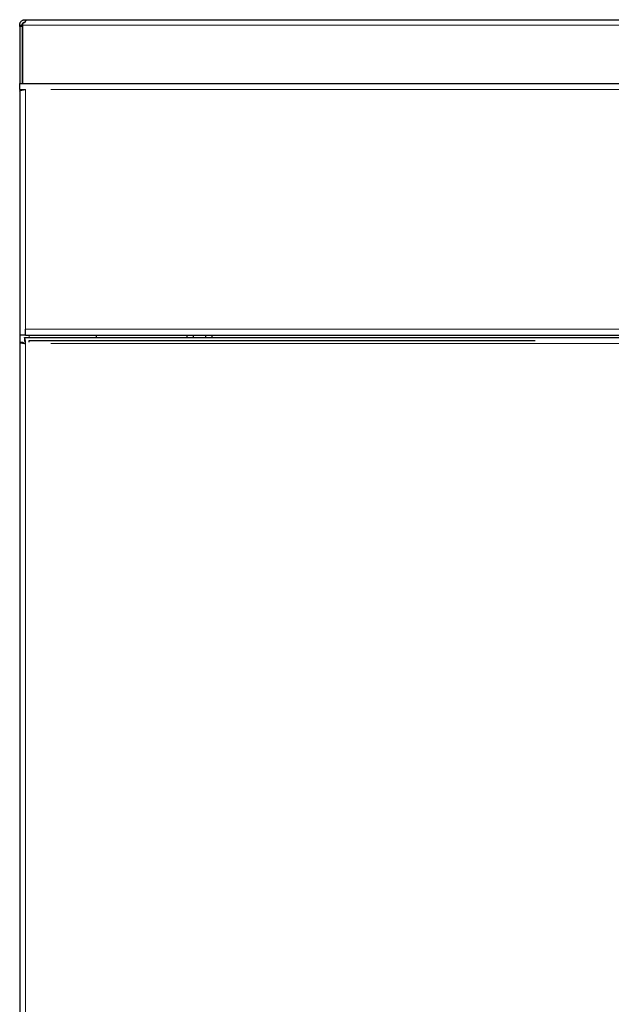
# Model space of a CAD drawing. Header units: millimetres. Extents: x 28 to 241, y 73 to 155.
# Tile 44 of 71: x 152 to 157, y 96 to 104. Entities that reach past the tile are written whole.
import ezdxf

# ---------------------------------------------------------------- set-up
doc = ezdxf.new("R2010")
doc.units = ezdxf.units.MM
doc.linetypes.add('PHANTOM', pattern=[12.7, 6.35, -1.27, 1.27, -1.27, 1.27, -1.27])

msp = doc.modelspace()

# ---------------------------------------------------------------- linework, layer by layer
at = {"color": 7, "linetype": 'Continuous', "lineweight": 25}
for p, q in [((152.2784, 104.1363), (152.2784, 104.1163)), ((152.2784, 104.1363), (152.2888, 104.1363)), ((152.2888, 104.1363), (189.21, 104.1363)), ((152.2334, 104.0809), (152.2334, 104.0913)), ((152.2334, 104.0913), (152.2534, 104.0913)), ((152.2534, 104.0809), (152.2334, 104.0809)), ((152.2334, 104.0809), (152.2334, 103.6055)), ((152.2534, 104.0809), (152.2534, 104.0913)), ((152.2534, 104.0809), (152.2534, 103.6055)), ((152.2588, 104.0913), (152.2588, 104.1076)), ((152.2588, 103.6055), (152.2588, 104.0913)), ((152.2534, 103.9563), (152.2588, 103.9563)), ((152.2334, 103.6055), (152.2834, 103.6055)), ((152.2334, 103.5555), (152.2334, 103.6055)), ((152.2334, 103.5555), (152.2834, 103.5555)), ((152.2334, 103.5555), (152.2334, 103.5414)), ((152.2334, 103.5414), (152.2334, 101.5055)), ((152.2584, 103.5555), (152.2584, 103.5508)), ((152.2588, 103.5509), (152.2588, 103.5555)), ((152.2834, 103.6055), (171.5434, 103.6055)), ((152.2334, 101.5055), (152.2334, 101.4464)), ((152.2834, 101.5055), (152.2334, 101.5055)), ((152.2726, 101.4855), (171.5543, 101.4855)), ((152.2726, 101.4855), (152.2726, 101.4605)), ((152.2834, 101.5055), (152.2834, 101.5555)), ((152.2834, 101.5055), (171.5434, 101.5055)), ((152.8734, 101.4855), (152.8734, 101.5055)), ((153.6295, 101.5055), (153.6295, 101.4855)), ((153.6815, 101.5055), (153.6815, 101.4855)), ((153.7854, 101.5055), (153.7854, 101.4855)), ((153.8374, 101.5055), (153.8374, 101.4855)), ((152.2334, 101.4464), (152.2584, 101.4464)), ((152.2334, 101.4464), (152.2334, 76.3447)), ((152.3135, 101.4605), (152.3134, 101.4605)), ((152.3135, 101.4479), (152.3135, 101.4605)), ((152.3135, 101.4605), (156.5342, 101.4605))]:
    msp.add_line(p, q, dxfattribs=at)
at = {"color": 8, "linetype": 'PHANTOM', "lineweight": 18}
for p, q in [((152.2588, 104.0913), (189.165, 104.0913)), ((171.5434, 103.5555), (152.2834, 103.5555)), ((152.2834, 103.5555), (152.2834, 101.5555)), ((152.2834, 101.5555), (171.5434, 101.5555)), ((152.3134, 101.5055), (152.3134, 101.4855)), ((152.2834, 101.4355), (152.2834, 76.3555)), ((171.5434, 101.4355), (152.2834, 101.4355))]:
    msp.add_line(p, q, dxfattribs=at)
at = {"color": 7, "linetype": 'Continuous', "lineweight": 25}
for points, knots in [([(152.2334, 104.0913), (152.2336, 104.0939), (152.2338, 104.0992), (152.2362, 104.1076), (152.2404, 104.1159), (152.2464, 104.1234), (152.2538, 104.1294), (152.2621, 104.1335), (152.2705, 104.1359), (152.2758, 104.1362), (152.2784, 104.1363)], [0, 0, 0, 0, 0.1153854, 0.23897, 0.3681972, 0.5000385, 0.6318781, 0.7608754, 0.8832809, 1, 1, 1, 1]), ([(152.2534, 104.0913), (152.2535, 104.0927), (152.2536, 104.0955), (152.2549, 104.1003), (152.2573, 104.1049), (152.2606, 104.1091), (152.2648, 104.1125), (152.2695, 104.1148), (152.2742, 104.1161), (152.277, 104.1162), (152.2784, 104.1163)], [0, 0, 0, 0, 0.124813, 0.249942, 0.375094, 0.499902, 0.624931, 0.749897, 0.873754, 1, 1, 1, 1]), ([(152.2888, 104.1363), (152.2887, 104.1361), (152.2885, 104.1356), (152.2867, 104.132), (152.2841, 104.127), (152.2804, 104.1213), (152.2759, 104.1158), (152.2707, 104.1113), (152.2649, 104.1082), (152.2608, 104.1078), (152.2588, 104.1076)], [0, 0, 0, 0, 0.1567984, 0.3095113, 0.4543788, 0.5880824, 0.7089122, 0.8159612, 0.9107604, 1, 1, 1, 1]), ([(152.2588, 103.9953), (152.2584, 103.9943), (152.2531, 103.9822), (152.2533, 103.9687), (152.2534, 103.9563)], [0, 0, 0, 0, 0.082719, 1, 1, 1, 1]), ([(152.2334, 103.5414), (152.234, 103.5424), (152.2352, 103.5445), (152.244, 103.5476), (152.2571, 103.5507), (152.2711, 103.5533), (152.2801, 103.5549), (152.2834, 103.5555)], [0, 0, 0, 0, 0.218151, 0.436309, 0.65446, 0.87264, 1, 1, 1, 1]), ([(152.2834, 101.4355), (152.2825, 101.4421), (152.2807, 101.4552), (152.278, 101.4717), (152.2753, 101.4833), (152.2735, 101.4848), (152.2726, 101.4855)], [0, 0, 0, 0, 0.249961, 0.499986, 0.749969, 1, 1, 1, 1]), ([(152.2334, 101.4464), (152.2342, 101.4455), (152.2357, 101.4437), (152.2473, 101.441), (152.2638, 101.4383), (152.2769, 101.4364), (152.2834, 101.4355)], [0, 0, 0, 0, 0.250037, 0.500002, 0.750024, 1, 1, 1, 1]), ([(152.2584, 101.4464), (152.2588, 101.4455), (152.2596, 101.4437), (152.2654, 101.441), (152.2736, 101.4383), (152.2802, 101.4364), (152.2834, 101.4355)], [0, 0, 0, 0, 0.250089, 0.500086, 0.750021, 1, 1, 1, 1]), ([(152.2834, 101.4355), (152.2825, 101.4388), (152.2807, 101.4454), (152.278, 101.4536), (152.2753, 101.4594), (152.2735, 101.4602), (152.2726, 101.4605)], [0, 0, 0, 0, 0.249932, 0.499977, 0.749927, 1, 1, 1, 1])]:
    msp.add_open_spline(points, degree=3, knots=knots, dxfattribs=at)

doc.saveas('drawing.dxf')
